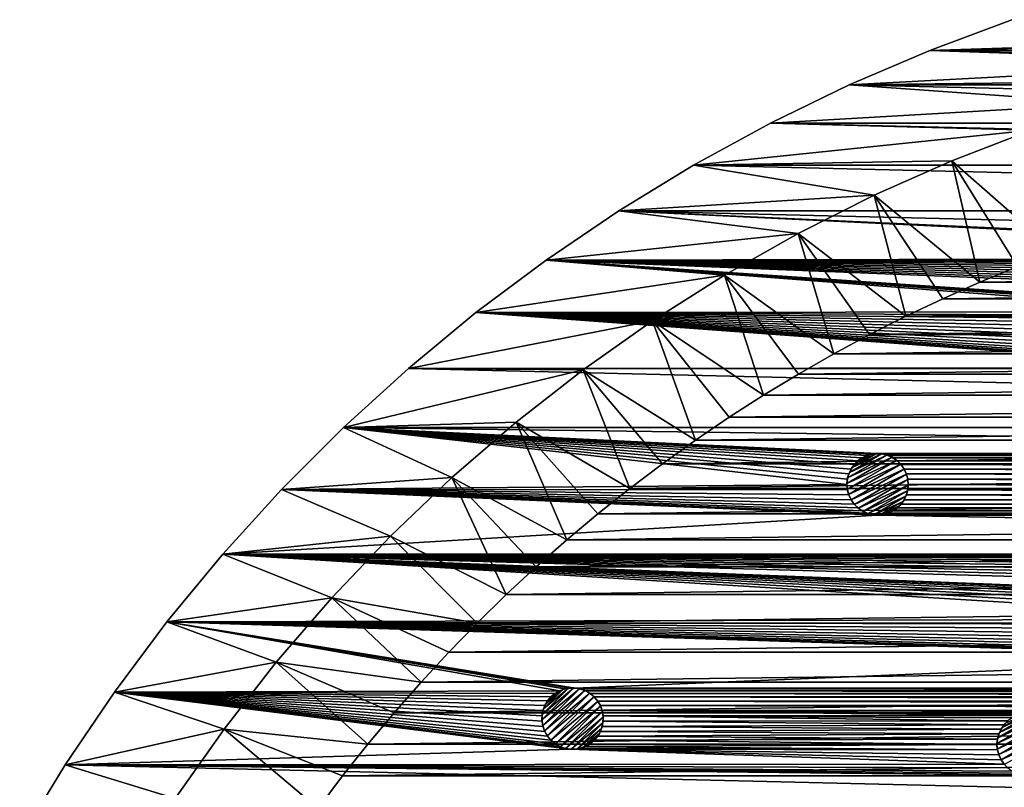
# Model space of a CAD drawing. Header units: metres. Extents: x -150 to 150, y -150 to 150.
# Tile 14 of 64: x -130 to -50, y 79 to 142. Entities that reach past the tile are written whole.
import ezdxf

# ---------------------------------------------------------------- set-up
doc = ezdxf.new("R2010")
doc.units = ezdxf.units.M
doc.layers.add('solid_P32600', color=7, linetype='CONTINUOUS')

msp = doc.modelspace()

# ---------------------------------------------------------------- linework, layer by layer
at = {"layer": 'solid_P32600'}
for points in [[(-49.061657, 141.749542, 2), (-55.748329, 139.255417, 2), (-6.917855, 140.830185, 2)], [(-55.748329, 139.255417), (-55.748329, 139.255417, 2), (-49.061657, 141.749542, 2)], [(-49.061657, 141.749542), (-55.748329, 139.255417), (-49.061657, 141.749542, 2)], [(55.748329, 139.255417), (-55.748329, 139.255417), (-49.061657, 141.749542)], [(-55.748329, 139.255417, 2), (-13.821163, 140.32077, 2), (-6.917855, 140.830185, 2)], [(-55.748329, 139.255417, 2), (-20.687529, 139.47406, 2), (-13.821163, 140.32077, 2)], [(-55.748329, 139.255417, 2), (-62.313263, 136.444305, 2), (-27.509048, 138.290298, 2)], [(-62.313263, 136.444305), (-62.313263, 136.444305, 2), (-55.748329, 139.255417, 2)], [(-55.748329, 139.255417), (-62.313263, 136.444305), (-55.748329, 139.255417, 2)], [(62.313263, 136.444305), (-62.313263, 136.444305), (-55.748329, 139.255417)], [(-55.748329, 139.255417, 2), (-27.509048, 138.290298, 2), (-20.687529, 139.47406, 2)], [(62.313263, 136.444305), (-55.748329, 139.255417), (55.748329, 139.255417)], [(-62.313263, 136.444305, 2), (-34.258606, 136.774689, 2), (-27.509048, 138.290298, 2)], [(-62.313263, 136.444305, 2), (-68.733551, 133.325317, 2), (-40.931675, 134.928024, 2)], [(-68.733551, 133.325317), (-68.733551, 133.325317, 2), (-62.313263, 136.444305, 2)], [(-62.313263, 136.444305), (-68.733551, 133.325317), (-62.313263, 136.444305, 2)], [(68.733551, 133.325317), (-68.733551, 133.325317), (-62.313263, 136.444305)], [(-62.313263, 136.444305, 2), (-40.931675, 134.928024, 2), (-34.258606, 136.774689, 2)], [(68.733551, 133.325317), (-62.313263, 136.444305), (62.313263, 136.444305)], [(-68.733551, 133.325317, 2), (-47.500198, 132.757996, 2), (-40.931675, 134.928024, 2)], [(-68.733551, 133.325317, 2), (-75, 129.903809, 2), (-47.500198, 132.757996, 2)], [(-75, 129.903809), (-75, 129.903809, 2), (-68.733551, 133.325317, 2)], [(-68.733551, 133.325317), (-75, 129.903809), (-68.733551, 133.325317, 2)], [(75, 129.903809), (-75, 129.903809), (-68.733551, 133.325317)], [(75, 129.903809), (-68.733551, 133.325317), (68.733551, 133.325317)], [(-75, 129.903809, 2), (-53.959637, 130.266449, 2), (-47.500198, 132.757996, 2)], [(-47.500198, 132.757996, 2), (-53.959637, 130.266449, 2), (-45.495251, 122.846039, 5)], [(-75, 129.903809, 2), (-60.284595, 127.462585, 2), (-53.959637, 130.266449, 2)], [(-53.959637, 130.266449, 2), (-60.284595, 127.462585, 2), (-51.662205, 120.382645, 5)], [(-53.959637, 130.266449, 2), (-51.662205, 120.382645, 5), (-48.594234, 121.653336, 5)], [(-53.959637, 130.266449, 2), (-48.594234, 121.653336, 5), (-45.495251, 122.846039, 5)], [(-75, 129.903809, 2), (-81.096329, 126.18766, 2), (-60.284595, 127.462585, 2)], [(-81.096329, 126.18766), (-81.096329, 126.18766, 2), (-75, 129.903809, 2)], [(-75, 129.903809), (-81.096329, 126.18766), (-75, 129.903809, 2)], [(81.096329, 126.18766), (-81.096329, 126.18766), (-75, 129.903809)], [(81.096329, 126.18766), (-75, 129.903809), (75, 129.903809)], [(-81.096329, 126.18766, 2), (-66.467361, 124.35067, 2), (-60.284595, 127.462585, 2)], [(-60.284595, 127.462585, 2), (-66.467361, 124.35067, 2), (-57.690098, 117.612961, 5)], [(-60.284595, 127.462585, 2), (-57.690098, 117.612961, 5), (-54.693295, 119.036308, 5)], [(-60.284595, 127.462585, 2), (-54.693295, 119.036308, 5), (-51.662205, 120.382645, 5)], [(-81.096329, 126.18766, 2), (-87.007607, 122.187027, 2), (-66.467361, 124.35067, 2)], [(-87.007607, 122.187027), (-87.007607, 122.187027, 2), (-81.096329, 126.18766, 2)], [(-81.096329, 126.18766), (-87.007607, 122.187027), (-81.096329, 126.18766, 2)], [(-0.854756, 122.348419), (-87.007607, 122.187027), (-81.096329, 126.18766)], [(87.007607, 122.187027), (-81.096329, 126.18766), (81.096329, 126.18766)], [(0, 122.499138), (-81.096329, 126.18766), (87.007607, 122.187027)], [(-0.43412, 122.462021), (-0.854756, 122.348419), (-81.096329, 126.18766)], [(0, 122.499138), (-0.43412, 122.462021), (-81.096329, 126.18766)], [(-87.007607, 122.187027, 2), (-72.488487, 120.939484, 2), (-66.467361, 124.35067, 2)], [(-66.467361, 124.35067, 2), (-72.488487, 120.939484, 2), (-63.576065, 114.538467, 5)], [(-66.467361, 124.35067, 2), (-63.576065, 114.538467, 5), (-60.652912, 116.112701, 5)], [(-66.467361, 124.35067, 2), (-60.652912, 116.112701, 5), (-57.690098, 117.612961, 5)], [(-87.007607, 122.187027, 2), (-92.724564, 117.907181, 2), (-72.488487, 120.939484, 2)], [(-92.724564, 117.907181), (-92.724564, 117.907181, 2), (-87.007607, 122.187027, 2)], [(-87.007607, 122.187027), (-92.724564, 117.907181), (-87.007607, 122.187027, 2)], [(-32.491734, 117.958275), (-92.724564, 117.907181), (-87.007607, 122.187027)], [(-0.854756, 122.348419), (-1.25, 122.165062), (-87.007607, 122.187027)], [(-32.11483, 118.176872), (-32.491734, 117.958275), (-87.007607, 122.187027)], [(-31.705111, 118.325081), (-32.11483, 118.176872), (-87.007607, 122.187027)], [(-31.276175, 118.401588), (-31.705111, 118.325081), (-87.007607, 122.187027)], [(-2.164318, 118.750427), (-31.276175, 118.401588), (-87.007607, 122.187027)], [(-2.460035, 120.440414), (-2.5, 120), (-87.007607, 122.187027)], [(-2.460035, 119.559586), (-87.007607, 122.187027), (-2.5, 120)], [(-2.349231, 120.855049), (-2.460035, 120.440414), (-87.007607, 122.187027)], [(-2.164318, 121.249573), (-2.349231, 120.855049), (-87.007607, 122.187027)], [(-1.915111, 121.606972), (-2.164318, 121.249573), (-87.007607, 122.187027)], [(-1.606416, 121.914452), (-1.915111, 121.606972), (-87.007607, 122.187027)], [(-1.25, 122.165062), (-1.606416, 121.914452), (-87.007607, 122.187027)], [(-2.349231, 119.144951), (-2.164318, 118.750427), (-87.007607, 122.187027)], [(-2.460035, 119.559586), (-2.349231, 119.144951), (-87.007607, 122.187027)], [(48.594234, 121.653336, 5), (-48.594234, 121.653336, 5), (-51.662205, 120.382645, 5)], [(51.662205, 120.382645, 5), (48.594234, 121.653336, 5), (-51.662205, 120.382645, 5)], [(-92.724564, 117.907181, 2), (-78.334671, 117.237686, 2), (-72.488487, 120.939484, 2)], [(-72.488487, 120.939484, 2), (-78.334671, 117.237686, 2), (-69.293114, 111.172882, 5)], [(-72.488487, 120.939484, 2), (-69.293114, 111.172882, 5), (-66.454659, 112.892746, 5)], [(-72.488487, 120.939484, 2), (-66.454659, 112.892746, 5), (-63.576065, 114.538467, 5)], [(51.662205, 120.382645, 5), (-51.662205, 120.382645, 5), (-54.693295, 119.036308, 5)], [(54.693295, 119.036308, 5), (51.662205, 120.382645, 5), (-54.693295, 119.036308, 5)], [(54.693295, 119.036308, 5), (-54.693295, 119.036308, 5), (-57.690098, 117.612961, 5)], [(57.690098, 117.612961, 5), (54.693295, 119.036308, 5), (-57.690098, 117.612961, 5)], [(-32.491734, 117.958275), (-32.826054, 117.678864), (-92.724564, 117.907181)], [(-92.724564, 117.907181, 2), (-98.227875, 113.363411, 2), (-78.334671, 117.237686, 2)], [(-98.227875, 113.363411), (-98.227875, 113.363411, 2), (-92.724564, 117.907181, 2)], [(-92.724564, 117.907181), (-98.227875, 113.363411), (-92.724564, 117.907181, 2)], [(-31.2761, 113.421471), (-98.227875, 113.363411), (-92.724564, 117.907181)], [(-98.227875, 113.363411, 2), (-83.994194, 113.251579, 2), (-78.334671, 117.237686, 2)], [(-33.548485, 115.699806), (-33.473099, 115.264053), (-92.724564, 117.907181)], [(-33.320507, 114.848984), (-92.724564, 117.907181), (-33.473099, 115.264053)], [(-33.548771, 116.12899), (-33.548485, 115.699806), (-92.724564, 117.907181)], [(-33.472267, 116.557922), (-33.548771, 116.12899), (-92.724564, 117.907181)], [(-33.324055, 116.967644), (-33.472267, 116.557922), (-92.724564, 117.907181)], [(-33.105461, 117.344543), (-33.324055, 116.967644), (-92.724564, 117.907181)], [(-32.826054, 117.678864), (-33.105461, 117.344543), (-92.724564, 117.907181)], [(-31.705334, 113.496284), (-31.2761, 113.421471), (-92.724564, 117.907181)], [(-32.114468, 113.646111), (-31.705334, 113.496284), (-92.724564, 117.907181)], [(-32.492226, 113.86322), (-32.114468, 113.646111), (-92.724564, 117.907181)], [(-32.825443, 114.143944), (-32.492226, 113.86322), (-92.724564, 117.907181)], [(-33.106167, 114.477158), (-32.825443, 114.143944), (-92.724564, 117.907181)], [(-33.320507, 114.848984), (-33.106167, 114.477158), (-92.724564, 117.907181)], [(-78.334671, 117.237686, 2), (-83.994194, 113.251579, 2), (-74.837311, 107.519142, 5)], [(-78.334671, 117.237686, 2), (-74.837311, 107.519142, 5), (-72.089119, 109.380531, 5)], [(-78.334671, 117.237686, 2), (-72.089119, 109.380531, 5), (-69.293114, 111.172882, 5)], [(57.690098, 117.612961, 5), (-57.690098, 117.612961, 5), (-60.652912, 116.112701, 5)], [(60.652912, 116.112701, 5), (57.690098, 117.612961, 5), (-60.652912, 116.112701, 5)], [(60.652912, 116.112701, 5), (-60.652912, 116.112701, 5), (-63.576065, 114.538467, 5)], [(63.576065, 114.538467, 5), (60.652912, 116.112701, 5), (-63.576065, 114.538467, 5)], [(63.576065, 114.538467, 5), (-63.576065, 114.538467, 5), (-66.454659, 112.892746, 5)], [(66.454659, 112.892746, 5), (63.576065, 114.538467, 5), (-66.454659, 112.892746, 5)], [(-98.227875, 113.363411, 2), (-103.512848, 108.558975, 2), (-83.994194, 113.251579, 2)], [(-103.512848, 108.558975), (-103.512848, 108.558975, 2), (-98.227875, 113.363411, 2)], [(-98.227875, 113.363411), (-103.512848, 108.558975), (-98.227875, 113.363411, 2)], [(103.512848, 108.558975), (-103.512848, 108.558975), (-98.227875, 113.363411)], [(-103.512848, 108.558975, 2), (-89.448227, 108.995407, 2), (-83.994194, 113.251579, 2)], [(-31.2761, 113.421471), (-30.840397, 113.420616), (-98.227875, 113.363411)], [(-30.840397, 113.363411), (-98.227875, 113.363411), (-30.840397, 113.420616)], [(103.512848, 108.558975), (-98.227875, 113.363411), (-30.840397, 113.363411)], [(-83.994194, 113.251579, 2), (-89.448227, 108.995407, 2), (-80.18515, 103.591888, 5)], [(-83.994194, 113.251579, 2), (-80.18515, 103.591888, 5), (-77.534485, 105.590652, 5)], [(-83.994194, 113.251579, 2), (-77.534485, 105.590652, 5), (-74.837311, 107.519142, 5)], [(66.454659, 112.892746, 5), (-66.454659, 112.892746, 5), (-69.293114, 111.172882, 5)], [(69.293114, 111.172882, 5), (66.454659, 112.892746, 5), (-69.293114, 111.172882, 5)], [(69.293114, 111.172882, 5), (-69.293114, 111.172882, 5), (-72.089119, 109.380531, 5)], [(72.089119, 109.380531, 5), (69.293114, 111.172882, 5), (-72.089119, 109.380531, 5)], [(72.089119, 109.380531, 5), (-72.089119, 109.380531, 5), (-74.837311, 107.519142, 5)], [(74.837311, 107.519142, 5), (72.089119, 109.380531, 5), (-74.837311, 107.519142, 5)], [(-103.512848, 108.558975, 2), (-108.558975, 103.512848, 2), (-94.690781, 104.47303, 2)], [(-108.558975, 103.512848), (-108.558975, 103.512848, 2), (-103.512848, 108.558975, 2)], [(-103.512848, 108.558975), (-108.558975, 103.512848), (-103.512848, 108.558975, 2)], [(-62.499138, 103.92305), (-108.558975, 103.512848), (-103.512848, 108.558975)], [(-103.512848, 108.558975, 2), (-94.690781, 104.47303, 2), (-89.448227, 108.995407, 2)], [(60, 106.42305), (-103.512848, 108.558975), (103.512848, 108.558975)], [(-62.462021, 104.35717), (-62.499138, 103.92305), (-103.512848, 108.558975)], [(-62.348423, 104.777802), (-62.462021, 104.35717), (-103.512848, 108.558975)], [(-62.165062, 105.17305), (-62.348423, 104.777802), (-103.512848, 108.558975)], [(-61.914452, 105.529465), (-62.165062, 105.17305), (-103.512848, 108.558975)], [(-61.606968, 105.838158), (-61.914452, 105.529465), (-103.512848, 108.558975)], [(-61.249569, 106.087364), (-61.606968, 105.838158), (-103.512848, 108.558975)], [(-60.855049, 106.272278), (-61.249569, 106.087364), (-103.512848, 108.558975)], [(-60.433971, 106.384216), (-60.855049, 106.272278), (-103.512848, 108.558975)], [(-60, 106.42305), (-60.433971, 106.384216), (-103.512848, 108.558975)], [(60, 106.42305), (-60, 106.42305), (-103.512848, 108.558975)], [(-89.448227, 108.995407, 2), (-94.690781, 104.47303, 2), (-85.330383, 99.396797, 5)], [(-89.448227, 108.995407, 2), (-85.330383, 99.396797, 5), (-82.785454, 101.525955, 5)], [(-89.448227, 108.995407, 2), (-82.785454, 101.525955, 5), (-80.18515, 103.591888, 5)], [(74.837311, 107.519142, 5), (-74.837311, 107.519142, 5), (-77.534485, 105.590652, 5)], [(77.534485, 105.590652, 5), (74.837311, 107.519142, 5), (-77.534485, 105.590652, 5)], [(-62.497559, 103.998901, -2.5), (-58.816914, 106.123924, -2.5), (-58.433849, 105.871651, -2.5)], [(-62.497559, 103.998901, -2.5), (-62.44146, 104.459793, -2.5), (-58.816914, 106.123924, -2.5)], [(-62.44146, 104.459793, -2.5), (-59.244102, 106.305786, -2.5), (-58.816914, 106.123924, -2.5)], [(-62.44146, 104.459793, -2.5), (-62.301876, 104.895485, -2.5), (-59.244102, 106.305786, -2.5)], [(-62.301876, 104.895485, -2.5), (-59.691216, 106.402748, -2.5), (-59.244102, 106.305786, -2.5)], [(-62.301876, 104.895485, -2.5), (-62.082302, 105.305695, -2.5), (-59.691216, 106.402748, -2.5)], [(-62.082302, 105.305695, -2.5), (-60.156254, 106.417694, -2.5), (-59.691216, 106.402748, -2.5)], [(-62.082302, 105.305695, -2.5), (-61.795616, 105.661156, -2.5), (-60.156254, 106.417694, -2.5)], [(-61.795616, 105.661156, -2.5), (-60.607437, 106.347153, -2.5), (-60.156254, 106.417694, -2.5)], [(-61.795616, 105.661156, -2.5), (-61.442043, 105.964363, -2.5), (-60.607437, 106.347153, -2.5)], [(-61.795616, 105.661156, -2.5), (-61.606968, 105.838158), (-61.442043, 105.964363, -2.5)], [(-61.442043, 105.964363, -2.5), (-61.606968, 105.838158), (-61.249569, 106.087364)], [(-61.442043, 105.964363, -2.5), (-61.046806, 106.192551, -2.5), (-60.607437, 106.347153, -2.5)], [(-61.442043, 105.964363, -2.5), (-61.249569, 106.087364), (-61.046806, 106.192551, -2.5)], [(-61.046806, 106.192551, -2.5), (-61.249569, 106.087364), (-60.855049, 106.272278)], [(-61.046806, 106.192551, -2.5), (-60.855049, 106.272278), (-60.607437, 106.347153, -2.5)], [(-60.607437, 106.347153, -2.5), (-60.855049, 106.272278), (-60.433971, 106.384216)], [(-60.607437, 106.347153, -2.5), (-60.433971, 106.384216), (-60.156254, 106.417694, -2.5)], [(-60.156254, 106.417694, -2.5), (-60.433971, 106.384216), (-60, 106.42305)], [(-60.156254, 106.417694, -2.5), (-60, 106.42305), (-59.691216, 106.402748, -2.5)], [(59.566029, 106.384216), (-59.566029, 106.384216), (-60, 106.42305)], [(-59.691216, 106.402748, -2.5), (-60, 106.42305), (-59.566029, 106.384216)], [(60, 106.42305), (59.566029, 106.384216), (-60, 106.42305)], [(-59.691216, 106.402748, -2.5), (-59.566029, 106.384216), (-59.244102, 106.305786, -2.5)], [(59.144951, 106.272278), (-59.144951, 106.272278), (-59.566029, 106.384216)], [(-59.244102, 106.305786, -2.5), (-59.566029, 106.384216), (-59.144951, 106.272278)], [(59.566029, 106.384216), (59.144951, 106.272278), (-59.566029, 106.384216)], [(-59.244102, 106.305786, -2.5), (-59.144951, 106.272278), (-58.816914, 106.123924, -2.5)], [(58.750431, 106.087364), (-58.750431, 106.087364), (-59.144951, 106.272278)], [(-58.816914, 106.123924, -2.5), (-59.144951, 106.272278), (-58.750431, 106.087364)], [(59.144951, 106.272278), (58.750431, 106.087364), (-59.144951, 106.272278)], [(-58.816914, 106.123924, -2.5), (-58.750431, 106.087364), (-58.433849, 105.871651, -2.5)], [(58.393032, 105.838158), (-58.393032, 105.838158), (-58.750431, 106.087364)], [(-58.433849, 105.871651, -2.5), (-58.750431, 106.087364), (-58.393032, 105.838158)], [(58.750431, 106.087364), (58.393032, 105.838158), (-58.750431, 106.087364)], [(77.534485, 105.590652, 5), (-77.534485, 105.590652, 5), (-80.18515, 103.591888, 5)], [(80.18515, 103.591888, 5), (77.534485, 105.590652, 5), (-80.18515, 103.591888, 5)], [(-62.470615, 103.541023, -2.5), (-62.497559, 103.998901, -2.5), (-58.433849, 105.871651, -2.5)], [(-62.470615, 103.541023, -2.5), (-58.433849, 105.871651, -2.5), (-58.108738, 105.555786, -2.5)], [(-62.359619, 103.101532, -2.5), (-62.470615, 103.541023, -2.5), (-58.108738, 105.555786, -2.5)], [(-62.359619, 103.101532, -2.5), (-58.108738, 105.555786, -2.5), (-57.834938, 105.17305, -2.5)], [(-62.359619, 103.101532, -2.5), (-57.834938, 105.17305, -2.5), (-62.165062, 102.67305, -2.5)], [(-62.301876, 104.895485, -2.5), (-62.348423, 104.777802), (-62.165062, 105.17305)], [(-62.301876, 104.895485, -2.5), (-62.165062, 105.17305), (-62.082302, 105.305695, -2.5)], [(-62.082302, 105.305695, -2.5), (-62.165062, 105.17305), (-61.914452, 105.529465)], [(-57.834938, 105.17305, -2.5), (-57.640381, 104.74456, -2.5), (-62.165062, 102.67305, -2.5)], [(-62.082302, 105.305695, -2.5), (-61.914452, 105.529465), (-61.795616, 105.661156, -2.5)], [(-61.795616, 105.661156, -2.5), (-61.914452, 105.529465), (-61.606968, 105.838158)], [(-58.433849, 105.871651, -2.5), (-58.393032, 105.838158), (-58.108738, 105.555786, -2.5)], [(58.089756, 105.534477), (-58.089756, 105.534477), (-58.393032, 105.838158)], [(-58.108738, 105.555786, -2.5), (-58.393032, 105.838158), (-58.089756, 105.534477)], [(58.393032, 105.838158), (58.089756, 105.534477), (-58.393032, 105.838158)], [(-58.108738, 105.555786, -2.5), (-58.089756, 105.534477), (-57.834938, 105.17305)], [(-58.108738, 105.555786, -2.5), (-57.834938, 105.17305), (-57.834938, 105.17305, -2.5)], [(57.834938, 105.17305), (-57.834938, 105.17305), (-58.089756, 105.534477)], [(58.089756, 105.534477), (57.834938, 105.17305), (-58.089756, 105.534477)], [(57.649338, 104.771652), (-57.649338, 104.771652), (-57.834938, 105.17305)], [(-57.834938, 105.17305, -2.5), (-57.834938, 105.17305), (-57.649338, 104.771652)], [(57.649338, 104.771652), (-57.834938, 105.17305), (57.834938, 105.17305)], [(-57.834938, 105.17305, -2.5), (-57.649338, 104.771652), (-57.640381, 104.74456, -2.5)], [(-108.558975, 103.512848, 2), (-99.700844, 99.703094, 2), (-94.690781, 104.47303, 2)], [(-94.690781, 104.47303, 2), (-99.700844, 99.703094, 2), (-90.254379, 94.947777, 5)], [(-94.690781, 104.47303, 2), (-90.254379, 94.947777, 5), (-87.818993, 97.20491, 5)], [(-94.690781, 104.47303, 2), (-87.818993, 97.20491, 5), (-85.330383, 99.396797, 5)], [(-62.497559, 103.998901, -2.5), (-62.499138, 103.92305), (-62.462021, 104.35717)], [(-62.497559, 103.998901, -2.5), (-62.462021, 104.35717), (-62.44146, 104.459793, -2.5)], [(-62.44146, 104.459793, -2.5), (-62.462021, 104.35717), (-62.348423, 104.777802)], [(-62.44146, 104.459793, -2.5), (-62.348423, 104.777802), (-62.301876, 104.895485, -2.5)], [(-57.640381, 104.74456, -2.5), (-61.891262, 102.290314, -2.5), (-62.165062, 102.67305, -2.5)], [(-57.640381, 104.74456, -2.5), (-57.529385, 104.305077, -2.5), (-61.891262, 102.290314, -2.5)], [(-57.529385, 104.305077, -2.5), (-61.566151, 101.974449, -2.5), (-61.891262, 102.290314, -2.5)], [(-57.529385, 104.305077, -2.5), (-57.502441, 103.847191, -2.5), (-61.566151, 101.974449, -2.5)], [(57.537979, 104.35717), (-57.537979, 104.35717), (-57.649338, 104.771652)], [(-57.640381, 104.74456, -2.5), (-57.649338, 104.771652), (-57.537979, 104.35717)], [(57.649338, 104.771652), (57.537979, 104.35717), (-57.649338, 104.771652)], [(-57.640381, 104.74456, -2.5), (-57.537979, 104.35717), (-57.529385, 104.305077, -2.5)], [(57.500862, 103.92305), (-57.500862, 103.92305), (-57.537979, 104.35717)], [(-57.529385, 104.305077, -2.5), (-57.537979, 104.35717), (-57.500862, 103.92305)], [(57.537979, 104.35717), (57.500862, 103.92305), (-57.537979, 104.35717)], [(-57.529385, 104.305077, -2.5), (-57.500862, 103.92305), (-57.502441, 103.847191, -2.5)], [(-108.558975, 103.512848, 2), (-113.363411, 98.227875, 2), (-99.700844, 99.703094, 2)], [(-113.363411, 98.227875), (-113.363411, 98.227875, 2), (-108.558975, 103.512848, 2)], [(-108.558975, 103.512848), (-113.363411, 98.227875), (-108.558975, 103.512848, 2)], [(-60, 101.42305), (-113.363411, 98.227875), (-108.558975, 103.512848)], [(-62.499138, 103.92305), (-62.462021, 103.48893), (-108.558975, 103.512848)], [(-62.350662, 103.07444), (-62.165062, 102.67305), (-108.558975, 103.512848)], [(-61.910244, 102.311623), (-108.558975, 103.512848), (-62.165062, 102.67305)], [(-62.462021, 103.48893), (-62.350662, 103.07444), (-108.558975, 103.512848)], [(-60.433971, 101.461876), (-60, 101.42305), (-108.558975, 103.512848)], [(-60.855049, 101.573814), (-60.433971, 101.461876), (-108.558975, 103.512848)], [(-61.249569, 101.758728), (-60.855049, 101.573814), (-108.558975, 103.512848)], [(-61.606968, 102.007935), (-61.249569, 101.758728), (-108.558975, 103.512848)], [(-61.910244, 102.311623), (-61.606968, 102.007935), (-108.558975, 103.512848)], [(80.18515, 103.591888, 5), (-80.18515, 103.591888, 5), (-82.785454, 101.525955, 5)], [(82.785454, 101.525955, 5), (80.18515, 103.591888, 5), (-82.785454, 101.525955, 5)], [(-62.470615, 103.541023, -2.5), (-62.499138, 103.92305), (-62.497559, 103.998901, -2.5)], [(-62.470615, 103.541023, -2.5), (-62.462021, 103.48893), (-62.499138, 103.92305)], [(-62.359619, 103.101532, -2.5), (-62.462021, 103.48893), (-62.470615, 103.541023, -2.5)], [(-57.502441, 103.847191, -2.5), (-61.183086, 101.722176, -2.5), (-61.566151, 101.974449, -2.5)], [(-57.502441, 103.847191, -2.5), (-57.55854, 103.386307, -2.5), (-61.183086, 101.722176, -2.5)], [(-57.502441, 103.847191, -2.5), (-57.537979, 103.48893), (-57.55854, 103.386307, -2.5)], [(57.537979, 103.48893), (-57.537979, 103.48893), (-57.500862, 103.92305)], [(-57.502441, 103.847191, -2.5), (-57.500862, 103.92305), (-57.537979, 103.48893)], [(57.500862, 103.92305), (57.537979, 103.48893), (-57.500862, 103.92305)], [(-62.359619, 103.101532, -2.5), (-62.350662, 103.07444), (-62.462021, 103.48893)], [(-62.359619, 103.101532, -2.5), (-62.165062, 102.67305, -2.5), (-62.350662, 103.07444)], [(-62.165062, 102.67305, -2.5), (-62.165062, 102.67305), (-62.350662, 103.07444)], [(-57.55854, 103.386307, -2.5), (-60.755898, 101.540314, -2.5), (-61.183086, 101.722176, -2.5)], [(-57.55854, 103.386307, -2.5), (-57.698124, 102.950615, -2.5), (-60.755898, 101.540314, -2.5)], [(-57.698124, 102.950615, -2.5), (-60.308784, 101.443344, -2.5), (-60.755898, 101.540314, -2.5)], [(-57.698124, 102.950615, -2.5), (-57.917698, 102.540405, -2.5), (-60.308784, 101.443344, -2.5)], [(-57.698124, 102.950615, -2.5), (-57.834938, 102.67305), (-57.917698, 102.540405, -2.5)], [(57.834938, 102.67305), (-57.834938, 102.67305), (-57.651577, 103.068291)], [(-57.698124, 102.950615, -2.5), (-57.651577, 103.068291), (-57.834938, 102.67305)], [(-57.55854, 103.386307, -2.5), (-57.651577, 103.068291), (-57.698124, 102.950615, -2.5)], [(57.651577, 103.068291), (-57.651577, 103.068291), (-57.537979, 103.48893)], [(-57.55854, 103.386307, -2.5), (-57.537979, 103.48893), (-57.651577, 103.068291)], [(57.651577, 103.068291), (57.834938, 102.67305), (-57.651577, 103.068291)], [(57.537979, 103.48893), (57.651577, 103.068291), (-57.537979, 103.48893)], [(-61.891262, 102.290314, -2.5), (-61.910244, 102.311623), (-62.165062, 102.67305)], [(-61.891262, 102.290314, -2.5), (-62.165062, 102.67305), (-62.165062, 102.67305, -2.5)], [(-61.891262, 102.290314, -2.5), (-61.606968, 102.007935), (-61.910244, 102.311623)], [(-61.566151, 101.974449, -2.5), (-61.606968, 102.007935), (-61.891262, 102.290314, -2.5)], [(-61.566151, 101.974449, -2.5), (-61.249569, 101.758728), (-61.606968, 102.007935)], [(-61.183086, 101.722176, -2.5), (-61.249569, 101.758728), (-61.566151, 101.974449, -2.5)], [(-57.917698, 102.540405, -2.5), (-59.843746, 101.428398, -2.5), (-60.308784, 101.443344, -2.5)], [(-57.917698, 102.540405, -2.5), (-58.204384, 102.184937, -2.5), (-59.843746, 101.428398, -2.5)], [(-58.204384, 102.184937, -2.5), (-59.392563, 101.49894, -2.5), (-59.843746, 101.428398, -2.5)], [(-58.204384, 102.184937, -2.5), (-58.557957, 101.881737, -2.5), (-59.392563, 101.49894, -2.5)], [(58.750431, 101.758728), (-58.750431, 101.758728), (-58.393032, 102.007935)], [(-58.557957, 101.881737, -2.5), (-58.393032, 102.007935), (-58.750431, 101.758728)], [(-58.204384, 102.184937, -2.5), (-58.393032, 102.007935), (-58.557957, 101.881737, -2.5)], [(58.393032, 102.007935), (-58.393032, 102.007935), (-58.085548, 102.316635)], [(-58.204384, 102.184937, -2.5), (-58.085548, 102.316635), (-58.393032, 102.007935)], [(58.393032, 102.007935), (58.750431, 101.758728), (-58.393032, 102.007935)], [(-57.917698, 102.540405, -2.5), (-58.085548, 102.316635), (-58.204384, 102.184937, -2.5)], [(58.085548, 102.316635), (-58.085548, 102.316635), (-57.834938, 102.67305)], [(-57.917698, 102.540405, -2.5), (-57.834938, 102.67305), (-58.085548, 102.316635)], [(58.085548, 102.316635), (58.393032, 102.007935), (-58.085548, 102.316635)], [(57.834938, 102.67305), (58.085548, 102.316635), (-57.834938, 102.67305)], [(-60, 101.42305), (113.363411, 98.227875), (-113.363411, 98.227875)], [(82.785454, 101.525955, 5), (-82.785454, 101.525955, 5), (-85.330383, 99.396797, 5)], [(85.330383, 99.396797, 5), (82.785454, 101.525955, 5), (-85.330383, 99.396797, 5)], [(-61.183086, 101.722176, -2.5), (-60.855049, 101.573814), (-61.249569, 101.758728)], [(-60.755898, 101.540314, -2.5), (-60.855049, 101.573814), (-61.183086, 101.722176, -2.5)], [(-60.755898, 101.540314, -2.5), (-60.433971, 101.461876), (-60.855049, 101.573814)], [(-60.308784, 101.443344, -2.5), (-60.433971, 101.461876), (-60.755898, 101.540314, -2.5)], [(-60.308784, 101.443344, -2.5), (-60, 101.42305), (-60.433971, 101.461876)], [(-59.843746, 101.428398, -2.5), (-60, 101.42305), (-60.308784, 101.443344, -2.5)], [(60, 101.42305), (-60, 101.42305), (-59.566029, 101.461876)], [(-59.843746, 101.428398, -2.5), (-59.566029, 101.461876), (-60, 101.42305)], [(60, 101.42305), (113.363411, 98.227875), (-60, 101.42305)], [(-59.392563, 101.49894, -2.5), (-59.566029, 101.461876), (-59.843746, 101.428398, -2.5)], [(59.566029, 101.461876), (-59.566029, 101.461876), (-59.144951, 101.573814)], [(-59.392563, 101.49894, -2.5), (-59.144951, 101.573814), (-59.566029, 101.461876)], [(59.566029, 101.461876), (60, 101.42305), (-59.566029, 101.461876)], [(-58.557957, 101.881737, -2.5), (-58.953194, 101.653542, -2.5), (-59.392563, 101.49894, -2.5)], [(-58.953194, 101.653542, -2.5), (-59.144951, 101.573814), (-59.392563, 101.49894, -2.5)], [(59.144951, 101.573814), (-59.144951, 101.573814), (-58.750431, 101.758728)], [(-58.953194, 101.653542, -2.5), (-58.750431, 101.758728), (-59.144951, 101.573814)], [(59.144951, 101.573814), (59.566029, 101.461876), (-59.144951, 101.573814)], [(-58.557957, 101.881737, -2.5), (-58.750431, 101.758728), (-58.953194, 101.653542, -2.5)], [(58.750431, 101.758728), (59.144951, 101.573814), (-58.750431, 101.758728)], [(-113.363411, 98.227875, 2), (-104.475136, 94.688545, 2), (-99.700844, 99.703094, 2)], [(-99.700844, 99.703094, 2), (-104.475136, 94.688545, 2), (-92.632141, 92.629639, 5)], [(-99.700844, 99.703094, 2), (-92.632141, 92.629639, 5), (-90.254379, 94.947777, 5)], [(85.330383, 99.396797, 5), (-85.330383, 99.396797, 5), (-87.818993, 97.20491, 5)], [(87.818993, 97.20491, 5), (85.330383, 99.396797, 5), (-87.818993, 97.20491, 5)], [(-113.363411, 98.227875, 2), (-117.907181, 92.724564, 2), (-104.475136, 94.688545, 2)], [(-117.907181, 92.724564), (-117.907181, 92.724564, 2), (-113.363411, 98.227875, 2)], [(-113.363411, 98.227875), (-117.907181, 92.724564), (-113.363411, 98.227875, 2)], [(-27.144142, 92.94104), (-117.907181, 92.724564), (-113.363411, 98.227875)], [(0, 98.049141), (-113.363411, 98.227875), (113.363411, 98.227875)], [(-26.99593, 93.350761), (-27.144142, 92.94104), (-113.363411, 98.227875)], [(-26.777334, 93.727661), (-26.99593, 93.350761), (-113.363411, 98.227875)], [(-26.497927, 94.061981), (-26.777334, 93.727661), (-113.363411, 98.227875)], [(-26.163607, 94.341385), (-26.497927, 94.061981), (-113.363411, 98.227875)], [(-25.786705, 94.559982), (-26.163607, 94.341385), (-113.363411, 98.227875)], [(-25.376984, 94.708199), (-25.786705, 94.559982), (-113.363411, 98.227875)], [(-24.94805, 94.784698), (-25.376984, 94.708199), (-113.363411, 98.227875)], [(-2.460035, 95.109581), (-24.94805, 94.784698), (-113.363411, 98.227875)], [(-2.460035, 95.990417), (-2.5, 95.550003), (-113.363411, 98.227875)], [(-2.460035, 95.109581), (-113.363411, 98.227875), (-2.5, 95.550003)], [(-2.349231, 96.405052), (-2.460035, 95.990417), (-113.363411, 98.227875)], [(-2.164318, 96.799568), (-2.349231, 96.405052), (-113.363411, 98.227875)], [(-1.915111, 97.156967), (-2.164318, 96.799568), (-113.363411, 98.227875)], [(-1.606416, 97.464455), (-1.915111, 97.156967), (-113.363411, 98.227875)], [(-1.25, 97.715065), (-1.606416, 97.464455), (-113.363411, 98.227875)], [(-0.854756, 97.898422), (-1.25, 97.715065), (-113.363411, 98.227875)], [(-0.43412, 98.012016), (-0.854756, 97.898422), (-113.363411, 98.227875)], [(0, 98.049141), (-0.43412, 98.012016), (-113.363411, 98.227875)], [(87.818993, 97.20491, 5), (-87.818993, 97.20491, 5), (-90.254379, 94.947777, 5)], [(90.254379, 94.947777, 5), (87.818993, 97.20491, 5), (-90.254379, 94.947777, 5)], [(-117.907181, 92.724564, 2), (-108.993576, 89.450272, 2), (-104.475136, 94.688545, 2)], [(-104.475136, 94.688545, 2), (-108.993576, 89.450272, 2), (-97.202545, 87.821541, 5)], [(-104.475136, 94.688545, 2), (-97.202545, 87.821541, 5), (-94.947655, 90.254875, 5)], [(-104.475136, 94.688545, 2), (-94.947655, 90.254875, 5), (-92.632141, 92.629639, 5)], [(90.254379, 94.947777, 5), (-90.254379, 94.947777, 5), (-92.632141, 92.629639, 5)], [(92.632141, 92.629639, 5), (90.254379, 94.947777, 5), (-92.632141, 92.629639, 5)], [(-117.907181, 92.724564, 2), (-122.187027, 87.007607, 2), (-108.993576, 89.450272, 2)], [(-122.187027, 87.007607), (-122.187027, 87.007607, 2), (-117.907181, 92.724564, 2)], [(-117.907181, 92.724564), (-122.187027, 87.007607), (-117.907181, 92.724564, 2)], [(-85.908997, 87.117805), (-122.187027, 87.007607), (-117.907181, 92.724564)], [(-27.144142, 92.94104), (-27.220646, 92.5121), (-117.907181, 92.724564)], [(-85.499863, 87.267632), (-85.908997, 87.117805), (-117.907181, 92.724564)], [(-85.070625, 87.342445), (-85.499863, 87.267632), (-117.907181, 92.724564)], [(-84.634926, 87.3433), (-85.070625, 87.342445), (-117.907181, 92.724564)], [(-24.947973, 89.804581), (-84.634926, 87.3433), (-117.907181, 92.724564)], [(-27.22036, 92.082916), (-27.144974, 91.647163), (-117.907181, 92.724564)], [(-26.992382, 91.232101), (-117.907181, 92.724564), (-27.144974, 91.647163)], [(-27.220646, 92.5121), (-27.22036, 92.082916), (-117.907181, 92.724564)], [(-25.377207, 89.879395), (-24.947973, 89.804581), (-117.907181, 92.724564)], [(-25.786341, 90.029221), (-25.377207, 89.879395), (-117.907181, 92.724564)], [(-26.164101, 90.24633), (-25.786341, 90.029221), (-117.907181, 92.724564)], [(-26.497318, 90.527054), (-26.164101, 90.24633), (-117.907181, 92.724564)], [(-26.77804, 90.860275), (-26.497318, 90.527054), (-117.907181, 92.724564)], [(-26.992382, 91.232101), (-26.77804, 90.860275), (-117.907181, 92.724564)], [(92.632141, 92.629639, 5), (-92.632141, 92.629639, 5), (-94.947655, 90.254875, 5)], [(94.947655, 90.254875, 5), (92.632141, 92.629639, 5), (-94.947655, 90.254875, 5)], [(94.947655, 90.254875, 5), (-94.947655, 90.254875, 5), (-97.202545, 87.821541, 5)], [(97.202545, 87.821541, 5), (94.947655, 90.254875, 5), (-97.202545, 87.821541, 5)], [(-122.187027, 87.007607, 2), (-113.253006, 83.992546, 2), (-108.993576, 89.450272, 2)], [(-108.993576, 89.450272, 2), (-113.253006, 83.992546, 2), (-101.528114, 82.782959, 5)], [(-108.993576, 89.450272, 2), (-101.528114, 82.782959, 5), (-99.397423, 85.329292, 5)], [(-108.993576, 89.450272, 2), (-99.397423, 85.329292, 5), (-97.202545, 87.821541, 5)], [(-24.947973, 89.804581), (84.634926, 87.3433), (-84.634926, 87.3433)], [(97.202545, 87.821541, 5), (-97.202545, 87.821541, 5), (-99.397423, 85.329292, 5)], [(99.397423, 85.329292, 5), (97.202545, 87.821541, 5), (-99.397423, 85.329292, 5)], [(-122.187027, 87.007607, 2), (-126.18766, 81.096329, 2), (-113.253006, 83.992546, 2)], [(-126.18766, 81.096329), (-126.18766, 81.096329, 2), (-122.187027, 87.007607, 2)], [(-122.187027, 87.007607), (-126.18766, 81.096329), (-122.187027, 87.007607, 2)], [(-85.070702, 82.362328), (-126.18766, 81.096329), (-122.187027, 87.007607)], [(-85.908997, 87.117805), (-86.286758, 86.900696), (-122.187027, 87.007607)], [(-86.90374, 83.424728), (-86.620583, 83.085045), (-122.187027, 87.007607)], [(-86.280899, 82.801888), (-122.187027, 87.007607), (-86.620583, 83.085045)], [(-87.118584, 83.796265), (-86.90374, 83.424728), (-122.187027, 87.007607)], [(-87.2668, 84.205986), (-87.118584, 83.796265), (-122.187027, 87.007607)], [(-87.3433, 84.634926), (-87.2668, 84.205986), (-122.187027, 87.007607)], [(-87.342445, 85.070625), (-87.3433, 84.634926), (-122.187027, 87.007607)], [(-87.267632, 85.499863), (-87.342445, 85.070625), (-122.187027, 87.007607)], [(-87.117805, 85.908997), (-87.267632, 85.499863), (-122.187027, 87.007607)], [(-86.900696, 86.286758), (-87.117805, 85.908997), (-122.187027, 87.007607)], [(-86.619972, 86.619972), (-86.900696, 86.286758), (-122.187027, 87.007607)], [(-86.286758, 86.900696), (-86.619972, 86.619972), (-122.187027, 87.007607)], [(-85.499641, 82.438828), (-85.070702, 82.362328), (-122.187027, 87.007607)], [(-85.909363, 82.587044), (-85.499641, 82.438828), (-122.187027, 87.007607)], [(-86.280899, 82.801888), (-85.909363, 82.587044), (-122.187027, 87.007607)], [(-87.350006, 84.739372, -2.5), (-84.739372, 87.350006, -2.5), (-84.279671, 87.284904, -2.5)], [(-87.350006, 84.739372, -2.5), (-87.327942, 85.196342, -2.5), (-84.739372, 87.350006, -2.5)], [(-87.284904, 84.279671, -2.5), (-87.350006, 84.739372, -2.5), (-84.279671, 87.284904, -2.5)], [(-87.327942, 85.196342, -2.5), (-85.196342, 87.327942, -2.5), (-84.739372, 87.350006, -2.5)], [(-87.327942, 85.196342, -2.5), (-87.222015, 85.649406, -2.5), (-85.196342, 87.327942, -2.5)], [(-87.284904, 84.279671, -2.5), (-84.279671, 87.284904, -2.5), (-83.84436, 87.140366, -2.5)], [(-87.140366, 83.84436, -2.5), (-87.284904, 84.279671, -2.5), (-83.84436, 87.140366, -2.5)], [(-87.222015, 85.649406, -2.5), (-85.649406, 87.222015, -2.5), (-85.196342, 87.327942, -2.5)], [(-87.222015, 85.649406, -2.5), (-87.037102, 86.066956, -2.5), (-85.649406, 87.222015, -2.5)], [(-87.140366, 83.84436, -2.5), (-83.84436, 87.140366, -2.5), (-83.448578, 86.919411, -2.5)], [(-86.919411, 83.448578, -2.5), (-87.140366, 83.84436, -2.5), (-83.448578, 86.919411, -2.5)], [(-87.037102, 86.066956, -2.5), (-86.066956, 87.037102, -2.5), (-85.649406, 87.222015, -2.5)], [(-87.037102, 86.066956, -2.5), (-86.774055, 86.45134, -2.5), (-86.066956, 87.037102, -2.5)], [(-86.919411, 83.448578, -2.5), (-83.448578, 86.919411, -2.5), (-83.085045, 86.620583, -2.5)], [(-86.774055, 86.45134, -2.5), (-86.45134, 86.774055, -2.5), (-86.066956, 87.037102, -2.5)], [(-86.774055, 86.45134, -2.5), (-86.619972, 86.619972), (-86.45134, 86.774055, -2.5)], [(-86.45134, 86.774055, -2.5), (-86.619972, 86.619972), (-86.286758, 86.900696)], [(-86.45134, 86.774055, -2.5), (-86.286758, 86.900696), (-86.066956, 87.037102, -2.5)], [(-86.066956, 87.037102, -2.5), (-86.286758, 86.900696), (-85.908997, 87.117805)], [(-86.066956, 87.037102, -2.5), (-85.908997, 87.117805), (-85.649406, 87.222015, -2.5)], [(-85.649406, 87.222015, -2.5), (-85.908997, 87.117805), (-85.499863, 87.267632)], [(-85.649406, 87.222015, -2.5), (-85.499863, 87.267632), (-85.196342, 87.327942, -2.5)], [(-85.196342, 87.327942, -2.5), (-85.499863, 87.267632), (-85.070625, 87.342445)], [(-85.196342, 87.327942, -2.5), (-85.070625, 87.342445), (-84.739372, 87.350006, -2.5)], [(-84.739372, 87.350006, -2.5), (-85.070625, 87.342445), (-84.634926, 87.3433)], [(-84.739372, 87.350006, -2.5), (-84.634926, 87.3433), (-84.279671, 87.284904, -2.5)], [(84.205986, 87.2668), (-84.205986, 87.2668), (-84.634926, 87.3433)], [(-84.279671, 87.284904, -2.5), (-84.634926, 87.3433), (-84.205986, 87.2668)], [(84.634926, 87.3433), (84.205986, 87.2668), (-84.634926, 87.3433)], [(-84.279671, 87.284904, -2.5), (-84.205986, 87.2668), (-83.84436, 87.140366, -2.5)], [(83.796265, 87.118584), (-83.796265, 87.118584), (-84.205986, 87.2668)], [(-83.84436, 87.140366, -2.5), (-84.205986, 87.2668), (-83.796265, 87.118584)], [(84.205986, 87.2668), (83.796265, 87.118584), (-84.205986, 87.2668)], [(-83.84436, 87.140366, -2.5), (-83.796265, 87.118584), (-83.448578, 86.919411, -2.5)], [(83.424728, 86.90374), (-83.424728, 86.90374), (-83.796265, 87.118584)], [(-83.448578, 86.919411, -2.5), (-83.796265, 87.118584), (-83.424728, 86.90374)], [(83.796265, 87.118584), (83.424728, 86.90374), (-83.796265, 87.118584)], [(-83.448578, 86.919411, -2.5), (-83.424728, 86.90374), (-83.085045, 86.620583)], [(-83.448578, 86.919411, -2.5), (-83.085045, 86.620583), (-83.085045, 86.620583, -2.5)], [(83.085045, 86.620583), (-83.085045, 86.620583), (-83.424728, 86.90374)], [(83.424728, 86.90374), (83.085045, 86.620583), (-83.424728, 86.90374)], [(-87.222015, 85.649406, -2.5), (-87.267632, 85.499863), (-87.117805, 85.908997)], [(-87.222015, 85.649406, -2.5), (-87.117805, 85.908997), (-87.037102, 86.066956, -2.5)], [(-87.037102, 86.066956, -2.5), (-87.117805, 85.908997), (-86.900696, 86.286758)], [(-87.037102, 86.066956, -2.5), (-86.900696, 86.286758), (-86.774055, 86.45134, -2.5)], [(-86.919411, 83.448578, -2.5), (-83.085045, 86.620583, -2.5), (-86.620583, 83.085045, -2.5)], [(-86.774055, 86.45134, -2.5), (-86.900696, 86.286758), (-86.619972, 86.619972)], [(-83.085045, 86.620583, -2.5), (-82.786217, 86.25705, -2.5), (-86.620583, 83.085045, -2.5)], [(-82.786217, 86.25705, -2.5), (-86.25705, 82.786217, -2.5), (-86.620583, 83.085045, -2.5)], [(-82.786217, 86.25705, -2.5), (-82.565262, 85.861267, -2.5), (-86.25705, 82.786217, -2.5)], [(-82.565262, 85.861267, -2.5), (-85.861267, 82.565262, -2.5), (-86.25705, 82.786217, -2.5)], [(-82.565262, 85.861267, -2.5), (-82.420723, 85.425957, -2.5), (-85.861267, 82.565262, -2.5)], [(82.801888, 86.280899), (-82.801888, 86.280899), (-83.085045, 86.620583)], [(-83.085045, 86.620583, -2.5), (-83.085045, 86.620583), (-82.801888, 86.280899)], [(82.801888, 86.280899), (-83.085045, 86.620583), (83.085045, 86.620583)], [(-83.085045, 86.620583, -2.5), (-82.801888, 86.280899), (-82.786217, 86.25705, -2.5)], [(82.587044, 85.909363), (-82.587044, 85.909363), (-82.801888, 86.280899)], [(-82.786217, 86.25705, -2.5), (-82.801888, 86.280899), (-82.587044, 85.909363)], [(82.801888, 86.280899), (82.587044, 85.909363), (-82.801888, 86.280899)], [(-82.786217, 86.25705, -2.5), (-82.587044, 85.909363), (-82.565262, 85.861267, -2.5)], [(82.438828, 85.499641), (-82.438828, 85.499641), (-82.587044, 85.909363)], [(-82.565262, 85.861267, -2.5), (-82.587044, 85.909363), (-82.438828, 85.499641)], [(82.587044, 85.909363), (82.438828, 85.499641), (-82.587044, 85.909363)], [(-82.565262, 85.861267, -2.5), (-82.438828, 85.499641), (-82.420723, 85.425957, -2.5)], [(99.397423, 85.329292, 5), (-99.397423, 85.329292, 5), (-101.528114, 82.782959, 5)], [(101.528114, 82.782959, 5), (99.397423, 85.329292, 5), (-101.528114, 82.782959, 5)], [(-87.350006, 84.739372, -2.5), (-87.342445, 85.070625), (-87.327942, 85.196342, -2.5)], [(-87.350006, 84.739372, -2.5), (-87.3433, 84.634926), (-87.342445, 85.070625)], [(-87.327942, 85.196342, -2.5), (-87.342445, 85.070625), (-87.267632, 85.499863)], [(-87.327942, 85.196342, -2.5), (-87.267632, 85.499863), (-87.222015, 85.649406, -2.5)], [(-82.420723, 85.425957, -2.5), (-85.425957, 82.420723, -2.5), (-85.861267, 82.565262, -2.5)], [(-82.420723, 85.425957, -2.5), (-82.355621, 84.966255, -2.5), (-85.425957, 82.420723, -2.5)], [(-48.630051, 85.097961), (-82.362328, 85.070702), (-82.438828, 85.499641)], [(-82.420723, 85.425957, -2.5), (-82.438828, 85.499641), (-82.362328, 85.070702)], [(47.775002, 85.248726), (-82.438828, 85.499641), (82.438828, 85.499641)], [(-48.208969, 85.2099), (-48.630051, 85.097961), (-82.438828, 85.499641)], [(-47.775002, 85.248726), (-48.208969, 85.2099), (-82.438828, 85.499641)], [(47.775002, 85.248726), (-47.775002, 85.248726), (-82.438828, 85.499641)], [(-82.420723, 85.425957, -2.5), (-82.362328, 85.070702), (-82.355621, 84.966255, -2.5)], [(-49.381969, 84.663841), (-82.363182, 84.635002), (-82.362328, 85.070702)], [(-82.355621, 84.966255, -2.5), (-82.362328, 85.070702), (-82.363182, 84.635002)], [(-48.630051, 85.097961), (-49.02457, 84.913048), (-82.362328, 85.070702)], [(-49.02457, 84.913048), (-49.381969, 84.663841), (-82.362328, 85.070702)], [(-50.216461, 83.285469, -2.5), (-47.0191, 85.131462, -2.5), (-46.591911, 84.9496, -2.5)], [(-50.216461, 83.285469, -2.5), (-50.076878, 83.721161, -2.5), (-47.0191, 85.131462, -2.5)], [(-50.076878, 83.721161, -2.5), (-47.466217, 85.228432, -2.5), (-47.0191, 85.131462, -2.5)], [(-50.076878, 83.721161, -2.5), (-49.8573, 84.131371, -2.5), (-47.466217, 85.228432, -2.5)], [(-49.8573, 84.131371, -2.5), (-47.931255, 85.243378, -2.5), (-47.466217, 85.228432, -2.5)], [(-49.8573, 84.131371, -2.5), (-49.570618, 84.486839, -2.5), (-47.931255, 85.243378, -2.5)], [(-87.284904, 84.279671, -2.5), (-87.3433, 84.634926), (-87.350006, 84.739372, -2.5)], [(-87.284904, 84.279671, -2.5), (-87.2668, 84.205986), (-87.3433, 84.634926)], [(-87.140366, 83.84436, -2.5), (-87.2668, 84.205986), (-87.284904, 84.279671, -2.5)], [(-82.355621, 84.966255, -2.5), (-84.966255, 82.355621, -2.5), (-85.425957, 82.420723, -2.5)], [(-82.355621, 84.966255, -2.5), (-82.377686, 84.509285, -2.5), (-84.966255, 82.355621, -2.5)], [(-82.377686, 84.509285, -2.5), (-84.509285, 82.377686, -2.5), (-84.966255, 82.355621, -2.5)], [(-82.377686, 84.509285, -2.5), (-82.483612, 84.056221, -2.5), (-84.509285, 82.377686, -2.5)], [(-82.377686, 84.509285, -2.5), (-82.437996, 84.205765), (-82.483612, 84.056221, -2.5)], [(-49.689453, 84.355141), (-82.437996, 84.205765), (-82.363182, 84.635002)], [(-82.377686, 84.509285, -2.5), (-82.363182, 84.635002), (-82.437996, 84.205765)], [(-49.689453, 84.355141), (-49.940063, 83.998726), (-82.437996, 84.205765)], [(-82.355621, 84.966255, -2.5), (-82.363182, 84.635002), (-82.377686, 84.509285, -2.5)], [(-49.381969, 84.663841), (-49.689453, 84.355141), (-82.363182, 84.635002)], [(-50.272556, 82.824585, -2.5), (-46.591911, 84.9496, -2.5), (-46.208851, 84.697327, -2.5)], [(-50.272556, 82.824585, -2.5), (-50.216461, 83.285469, -2.5), (-46.591911, 84.9496, -2.5)], [(-50.245613, 82.366699, -2.5), (-50.272556, 82.824585, -2.5), (-46.208851, 84.697327, -2.5)], [(-50.245613, 82.366699, -2.5), (-46.208851, 84.697327, -2.5), (-45.883739, 84.381462, -2.5)], [(-50.134621, 81.927216, -2.5), (-50.245613, 82.366699, -2.5), (-45.883739, 84.381462, -2.5)], [(-50.134621, 81.927216, -2.5), (-45.883739, 84.381462, -2.5), (-45.609936, 83.998726, -2.5)], [(-49.8573, 84.131371, -2.5), (-49.940063, 83.998726), (-49.689453, 84.355141)], [(-49.8573, 84.131371, -2.5), (-49.689453, 84.355141), (-49.570618, 84.486839, -2.5)], [(-49.570618, 84.486839, -2.5), (-49.689453, 84.355141), (-49.381969, 84.663841)], [(-126.18766, 81.096329, 2), (-117.236755, 78.335724, 2), (-113.253006, 83.992546, 2)], [(-113.253006, 83.992546, 2), (-117.236755, 78.335724, 2), (-105.58876, 77.536827, 5)], [(-113.253006, 83.992546, 2), (-105.58876, 77.536827, 5), (-103.590889, 80.186798, 5)], [(-113.253006, 83.992546, 2), (-103.590889, 80.186798, 5), (-101.528114, 82.782959, 5)], [(-87.140366, 83.84436, -2.5), (-87.118584, 83.796265), (-87.2668, 84.205986)], [(-86.919411, 83.448578, -2.5), (-87.118584, 83.796265), (-87.140366, 83.84436, -2.5)], [(-86.919411, 83.448578, -2.5), (-86.90374, 83.424728), (-87.118584, 83.796265)], [(-86.919411, 83.448578, -2.5), (-86.620583, 83.085045, -2.5), (-86.90374, 83.424728)], [(-82.483612, 84.056221, -2.5), (-84.056221, 82.483612, -2.5), (-84.509285, 82.377686, -2.5)], [(-82.483612, 84.056221, -2.5), (-82.668526, 83.638672, -2.5), (-84.056221, 82.483612, -2.5)], [(-82.668526, 83.638672, -2.5), (-83.638672, 82.668526, -2.5), (-84.056221, 82.483612, -2.5)], [(-82.668526, 83.638672, -2.5), (-82.931572, 83.254288, -2.5), (-83.638672, 82.668526, -2.5)], [(-82.668526, 83.638672, -2.5), (-82.804932, 83.418869), (-82.931572, 83.254288, -2.5)], [(-50.123421, 83.603485), (-82.804932, 83.418869), (-82.587822, 83.796631)], [(-82.668526, 83.638672, -2.5), (-82.587822, 83.796631), (-82.804932, 83.418869)], [(-50.123421, 83.603485), (-50.237019, 83.182846), (-82.804932, 83.418869)], [(-82.483612, 84.056221, -2.5), (-82.587822, 83.796631), (-82.668526, 83.638672, -2.5)], [(-49.940063, 83.998726), (-82.587822, 83.796631), (-82.437996, 84.205765)], [(-82.483612, 84.056221, -2.5), (-82.437996, 84.205765), (-82.587822, 83.796631)], [(-49.940063, 83.998726), (-50.123421, 83.603485), (-82.587822, 83.796631)], [(-50.216461, 83.285469, -2.5), (-50.237019, 83.182846), (-50.123421, 83.603485)], [(-50.216461, 83.285469, -2.5), (-50.123421, 83.603485), (-50.076878, 83.721161, -2.5)], [(-50.134621, 81.927216, -2.5), (-45.609936, 83.998726, -2.5), (-49.940063, 81.498726, -2.5)], [(-50.076878, 83.721161, -2.5), (-50.123421, 83.603485), (-49.940063, 83.998726)], [(-50.076878, 83.721161, -2.5), (-49.940063, 83.998726), (-49.8573, 84.131371, -2.5)], [(-45.609936, 83.998726, -2.5), (-45.415379, 83.570244, -2.5), (-49.940063, 81.498726, -2.5)], [(-45.415379, 83.570244, -2.5), (-49.666264, 81.11599, -2.5), (-49.940063, 81.498726, -2.5)], [(101.528114, 82.782959, 5), (-101.528114, 82.782959, 5), (-103.590889, 80.186798, 5)], [(103.590889, 80.186798, 5), (101.528114, 82.782959, 5), (-103.590889, 80.186798, 5)], [(-86.620583, 83.085045, -2.5), (-86.620583, 83.085045), (-86.90374, 83.424728)], [(-86.25705, 82.786217, -2.5), (-86.280899, 82.801888), (-86.620583, 83.085045)], [(-86.25705, 82.786217, -2.5), (-86.620583, 83.085045), (-86.620583, 83.085045, -2.5)], [(-86.25705, 82.786217, -2.5), (-85.909363, 82.587044), (-86.280899, 82.801888)], [(-85.861267, 82.565262, -2.5), (-85.909363, 82.587044), (-86.25705, 82.786217, -2.5)], [(-83.638672, 82.668526, -2.5), (-83.796631, 82.587822), (-84.056221, 82.483612, -2.5)], [(-50.274139, 82.748726), (-83.796631, 82.587822), (-83.418869, 82.804932)], [(-83.638672, 82.668526, -2.5), (-83.418869, 82.804932), (-83.796631, 82.587822)], [(-50.274139, 82.748726), (-50.237019, 82.314606), (-83.796631, 82.587822)], [(-82.931572, 83.254288, -2.5), (-83.254288, 82.931572, -2.5), (-83.638672, 82.668526, -2.5)], [(-83.254288, 82.931572, -2.5), (-83.418869, 82.804932), (-83.638672, 82.668526, -2.5)], [(-50.274139, 82.748726), (-83.418869, 82.804932), (-83.085655, 83.085655)], [(-83.254288, 82.931572, -2.5), (-83.085655, 83.085655), (-83.418869, 82.804932)], [(-82.931572, 83.254288, -2.5), (-83.085655, 83.085655), (-83.254288, 82.931572, -2.5)], [(-50.237019, 83.182846), (-83.085655, 83.085655), (-82.804932, 83.418869)], [(-82.931572, 83.254288, -2.5), (-82.804932, 83.418869), (-83.085655, 83.085655)], [(-50.237019, 83.182846), (-50.274139, 82.748726), (-83.085655, 83.085655)], [(-50.272556, 82.824585, -2.5), (-50.274139, 82.748726), (-50.237019, 83.182846)], [(-50.245613, 82.366699, -2.5), (-50.274139, 82.748726), (-50.272556, 82.824585, -2.5)], [(-50.245613, 82.366699, -2.5), (-50.237019, 82.314606), (-50.274139, 82.748726)], [(-50.272556, 82.824585, -2.5), (-50.237019, 83.182846), (-50.216461, 83.285469, -2.5)], [(-49.685246, 81.137299), (-126.18766, 81.096329), (-85.070702, 82.362328)], [(-85.861267, 82.565262, -2.5), (-85.499641, 82.438828), (-85.909363, 82.587044)], [(-85.425957, 82.420723, -2.5), (-85.499641, 82.438828), (-85.861267, 82.565262, -2.5)], [(-85.425957, 82.420723, -2.5), (-85.070702, 82.362328), (-85.499641, 82.438828)], [(-84.966255, 82.355621, -2.5), (-85.070702, 82.362328), (-85.425957, 82.420723, -2.5)], [(-50.237019, 82.314606), (-85.070702, 82.362328), (-84.635002, 82.363182)], [(-84.966255, 82.355621, -2.5), (-84.635002, 82.363182), (-85.070702, 82.362328)], [(-50.12566, 81.900124), (-49.940063, 81.498726), (-85.070702, 82.362328)], [(-49.685246, 81.137299), (-85.070702, 82.362328), (-49.940063, 81.498726)], [(-50.237019, 82.314606), (-50.12566, 81.900124), (-85.070702, 82.362328)], [(-84.509285, 82.377686, -2.5), (-84.635002, 82.363182), (-84.966255, 82.355621, -2.5)], [(-50.237019, 82.314606), (-84.635002, 82.363182), (-84.205765, 82.437996)], [(-84.509285, 82.377686, -2.5), (-84.205765, 82.437996), (-84.635002, 82.363182)], [(-84.056221, 82.483612, -2.5), (-84.205765, 82.437996), (-84.509285, 82.377686, -2.5)], [(-50.237019, 82.314606), (-84.205765, 82.437996), (-83.796631, 82.587822)], [(-84.056221, 82.483612, -2.5), (-83.796631, 82.587822), (-84.205765, 82.437996)], [(-50.134621, 81.927216, -2.5), (-50.237019, 82.314606), (-50.245613, 82.366699, -2.5)], [(-50.134621, 81.927216, -2.5), (-50.12566, 81.900124), (-50.237019, 82.314606)], [(-50.134621, 81.927216, -2.5), (-49.940063, 81.498726, -2.5), (-50.12566, 81.900124)], [(-49.940063, 81.498726, -2.5), (-49.940063, 81.498726), (-50.12566, 81.900124)], [(-126.18766, 81.096329, 2), (-129.903809, 75, 2), (-117.236755, 78.335724, 2)], [(-129.903809, 75), (-129.903809, 75, 2), (-126.18766, 81.096329, 2)], [(-126.18766, 81.096329), (-129.903809, 75), (-126.18766, 81.096329, 2)], [(129.903809, 75), (-129.903809, 75), (-126.18766, 81.096329)], [(-49.685246, 81.137299), (-49.381969, 80.833618), (-126.18766, 81.096329)], [(-47.775002, 80.248726), (129.903809, 75), (-126.18766, 81.096329)], [(-48.208969, 80.28756), (-47.775002, 80.248726), (-126.18766, 81.096329)], [(-48.630051, 80.399498), (-48.208969, 80.28756), (-126.18766, 81.096329)], [(-49.02457, 80.584412), (-48.630051, 80.399498), (-126.18766, 81.096329)], [(-49.381969, 80.833618), (-49.02457, 80.584412), (-126.18766, 81.096329)], [(-49.666264, 81.11599, -2.5), (-49.685246, 81.137299), (-49.940063, 81.498726)], [(-49.666264, 81.11599, -2.5), (-49.940063, 81.498726), (-49.940063, 81.498726, -2.5)], [(-49.666264, 81.11599, -2.5), (-49.381969, 80.833618), (-49.685246, 81.137299)], [(103.590889, 80.186798, 5), (-103.590889, 80.186798, 5), (-105.58876, 77.536827, 5)], [(105.58876, 77.536827, 5), (103.590889, 80.186798, 5), (-105.58876, 77.536827, 5)]]:
    msp.add_3dface(points, dxfattribs=at)

doc.saveas('drawing.dxf')
